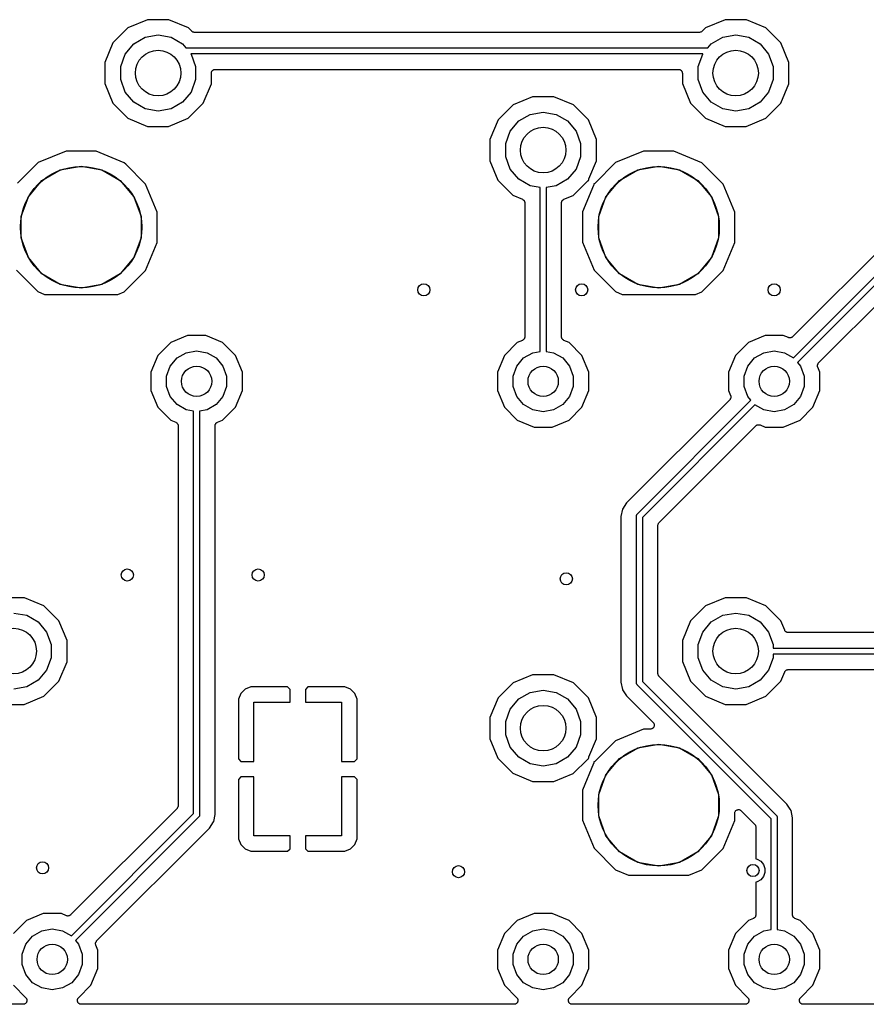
# Model space of a CAD drawing. Extents: x 88 to 361, y -189 to -115.
# Tile 25 of 36: x 227 to 254, y -188 to -155. Entities that reach past the tile are written whole.
import ezdxf

# ---------------------------------------------------------------- set-up
doc = ezdxf.new("R2010")
doc.units = 0
doc.header["$MEASUREMENT"] = 0
doc.layers.add('BLACK', color=7, linetype='CONTINUOUS')

msp = doc.modelspace()

# ---------------------------------------------------------------- linework, layer by layer
at = {"layer": 'Black'}
for p, q in [((230.792, -155.087), (230.146, -155.354)), ((231.491, -155.088), (230.792, -155.087)), ((232.137, -155.356), (231.491, -155.088)), ((249.842, -155.087), (249.196, -155.354)), ((250.541, -155.088), (249.842, -155.087)), ((251.187, -155.356), (250.541, -155.088)), ((230.146, -155.354), (229.651, -155.848)), ((232.25, -155.469), (232.137, -155.356)), ((249.196, -155.354), (249.08, -155.47)), ((251.681, -155.851), (251.187, -155.356)), ((230.334, -155.884), (230.711, -155.666)), ((230.711, -155.666), (231.14, -155.591)), ((231.14, -155.591), (231.569, -155.666)), ((231.569, -155.666), (231.946, -155.884)), ((232.255, -155.473), (232.25, -155.469)), ((232.259, -155.477), (232.255, -155.473)), ((232.273, -155.485), (232.259, -155.477)), ((232.287, -155.495), (232.273, -155.485)), ((232.292, -155.496), (232.287, -155.495)), ((232.297, -155.499), (232.292, -155.496)), ((232.313, -155.502), (232.297, -155.499)), ((232.329, -155.506), (232.313, -155.502)), ((232.335, -155.506), (232.329, -155.506)), ((232.34, -155.507), (232.335, -155.506)), ((248.99, -155.507), (232.34, -155.507)), ((248.996, -155.506), (248.99, -155.507)), ((249.001, -155.506), (248.996, -155.506)), ((249.017, -155.502), (249.001, -155.506)), ((249.034, -155.499), (249.017, -155.502)), ((249.038, -155.496), (249.034, -155.499)), ((249.044, -155.495), (249.038, -155.496)), ((249.057, -155.485), (249.044, -155.495)), ((249.072, -155.477), (249.057, -155.485)), ((249.075, -155.473), (249.072, -155.477)), ((249.08, -155.47), (249.075, -155.473)), ((249.384, -155.884), (249.761, -155.666)), ((249.761, -155.666), (250.19, -155.591)), ((250.19, -155.591), (250.619, -155.666)), ((250.619, -155.666), (250.996, -155.884)), ((229.651, -155.848), (229.383, -156.494)), ((230.054, -156.218), (230.334, -155.884)), ((231.946, -155.884), (232.056, -156.015)), ((232.056, -156.015), (249.274, -156.015)), ((249.274, -156.015), (249.384, -155.884)), ((250.996, -155.884), (251.276, -156.218)), ((251.948, -156.497), (251.681, -155.851)), ((229.905, -156.627), (230.054, -156.218)), ((249.106, -156.215), (232.224, -156.215)), ((232.224, -156.215), (232.226, -156.218)), ((232.226, -156.218), (232.375, -156.627)), ((248.955, -156.627), (249.104, -156.218)), ((249.104, -156.218), (249.106, -156.215)), ((251.276, -156.218), (251.425, -156.627)), ((229.383, -156.494), (229.382, -157.193)), ((229.905, -157.063), (229.905, -156.627)), ((232.375, -156.627), (232.375, -157.063)), ((232.981, -156.73), (232.992, -156.728)), ((232.992, -156.728), (233.003, -156.725)), ((233.003, -156.725), (233.014, -156.725)), ((233.014, -156.725), (233.025, -156.723)), ((233.025, -156.723), (248.305, -156.723)), ((248.305, -156.723), (248.316, -156.725)), ((248.316, -156.725), (248.327, -156.725)), ((248.327, -156.725), (248.338, -156.728)), ((248.338, -156.728), (248.349, -156.73)), ((248.955, -157.063), (248.955, -156.627)), ((251.425, -156.627), (251.425, -157.063)), ((251.947, -157.196), (251.948, -156.497)), ((232.897, -157.196), (232.898, -156.85)), ((232.898, -156.85), (232.9, -156.839)), ((232.9, -156.828), (232.903, -156.817)), ((232.9, -156.839), (232.9, -156.828)), ((232.903, -156.817), (232.905, -156.806)), ((232.905, -156.806), (232.911, -156.797)), ((232.911, -156.797), (232.915, -156.786)), ((232.915, -156.786), (232.922, -156.778)), ((232.922, -156.778), (232.927, -156.768)), ((232.927, -156.768), (232.936, -156.761)), ((232.936, -156.761), (232.943, -156.752)), ((232.943, -156.752), (232.953, -156.747)), ((232.953, -156.747), (232.961, -156.74)), ((232.961, -156.74), (232.972, -156.736)), ((232.972, -156.736), (232.981, -156.73)), ((248.349, -156.73), (248.358, -156.736)), ((248.358, -156.736), (248.369, -156.74)), ((248.369, -156.74), (248.377, -156.747)), ((248.377, -156.747), (248.387, -156.752)), ((248.387, -156.752), (248.394, -156.761)), ((248.394, -156.761), (248.403, -156.768)), ((248.403, -156.768), (248.408, -156.778)), ((248.408, -156.778), (248.415, -156.786)), ((248.415, -156.786), (248.419, -156.797)), ((248.419, -156.797), (248.425, -156.806)), ((248.425, -156.806), (248.427, -156.817)), ((248.427, -156.817), (248.43, -156.828)), ((248.43, -156.828), (248.43, -156.839)), ((248.43, -156.839), (248.432, -156.85)), ((248.432, -156.85), (248.432, -157.193)), ((229.382, -157.193), (229.649, -157.839)), ((230.054, -157.472), (229.905, -157.063)), ((232.375, -157.063), (232.226, -157.472)), ((232.629, -157.842), (232.897, -157.196)), ((248.432, -157.193), (248.699, -157.839)), ((249.104, -157.472), (248.955, -157.063)), ((251.425, -157.063), (251.276, -157.472)), ((251.679, -157.842), (251.947, -157.196)), ((260.34, -157.265), (252.066, -165.539)), ((230.334, -157.806), (230.054, -157.472)), ((232.226, -157.472), (231.946, -157.806)), ((243.492, -157.627), (242.846, -157.894)), ((244.191, -157.628), (243.492, -157.627)), ((244.837, -157.896), (244.191, -157.628)), ((249.384, -157.806), (249.104, -157.472)), ((251.276, -157.472), (250.996, -157.806)), ((252.094, -166.23), (260.885, -157.439)), ((261.056, -157.551), (252.226, -166.38)), ((229.649, -157.839), (230.143, -158.334)), ((230.711, -158.024), (230.334, -157.806)), ((231.14, -158.099), (230.711, -158.024)), ((231.569, -158.024), (231.14, -158.099)), ((231.946, -157.806), (231.569, -158.024)), ((232.134, -158.336), (232.629, -157.842)), ((242.846, -157.894), (242.351, -158.388)), ((245.331, -158.391), (244.837, -157.896)), ((248.699, -157.839), (249.193, -158.334)), ((249.761, -158.024), (249.384, -157.806)), ((250.19, -158.099), (249.761, -158.024)), ((250.619, -158.024), (250.19, -158.099)), ((250.996, -157.806), (250.619, -158.024)), ((251.184, -158.336), (251.679, -157.842)), ((230.143, -158.334), (230.789, -158.602)), ((231.488, -158.603), (232.134, -158.336)), ((243.034, -158.424), (243.411, -158.206)), ((243.411, -158.206), (243.84, -158.131)), ((243.84, -158.131), (244.269, -158.206)), ((244.269, -158.206), (244.646, -158.424)), ((249.193, -158.334), (249.839, -158.602)), ((250.538, -158.603), (251.184, -158.336)), ((230.789, -158.602), (231.488, -158.603)), ((242.351, -158.388), (242.083, -159.034)), ((242.754, -158.758), (243.034, -158.424)), ((244.646, -158.424), (244.926, -158.758)), ((245.598, -159.037), (245.331, -158.391)), ((249.839, -158.602), (250.538, -158.603)), ((242.605, -159.167), (242.754, -158.758)), ((244.926, -158.758), (245.075, -159.167)), ((242.083, -159.034), (242.082, -159.733)), ((242.605, -159.603), (242.605, -159.167)), ((245.075, -159.167), (245.075, -159.603)), ((245.597, -159.736), (245.598, -159.037)), ((228.103, -159.417), (227.181, -159.798)), ((229.101, -159.417), (228.103, -159.417)), ((230.023, -159.8), (229.101, -159.417)), ((242.754, -160.012), (242.605, -159.603)), ((245.075, -159.603), (244.926, -160.012)), ((247.153, -159.417), (246.231, -159.798)), ((248.151, -159.417), (247.153, -159.417)), ((249.073, -159.8), (248.151, -159.417)), ((227.181, -159.798), (226.507, -160.471)), ((227.913, -160.038), (228.6, -159.917)), ((228.6, -159.917), (229.287, -160.038)), ((230.07, -159.848), (230.023, -159.8)), ((230.727, -160.506), (230.07, -159.848)), ((242.082, -159.733), (242.349, -160.379)), ((245.35, -160.332), (245.597, -159.736)), ((246.231, -159.798), (245.557, -160.471)), ((246.963, -160.038), (247.65, -159.917)), ((247.65, -159.917), (248.337, -160.038)), ((249.777, -160.506), (249.073, -159.8)), ((252.926, -166.399), (259.656, -159.668)), ((227.31, -160.387), (227.913, -160.038)), ((229.287, -160.038), (229.89, -160.387)), ((243.034, -160.346), (242.754, -160.012)), ((244.926, -160.012), (244.646, -160.346)), ((246.36, -160.387), (246.963, -160.038)), ((248.337, -160.038), (248.94, -160.387)), ((226.861, -160.921), (227.31, -160.387)), ((229.89, -160.387), (230.339, -160.921)), ((231.108, -161.428), (230.727, -160.506)), ((242.349, -160.379), (242.843, -160.874)), ((243.411, -160.564), (243.034, -160.346)), ((243.74, -160.622), (243.411, -160.564)), ((243.74, -166.019), (243.74, -160.622)), ((244.269, -160.564), (243.94, -160.622)), ((243.94, -160.622), (243.94, -166.019)), ((244.646, -160.346), (244.269, -160.564)), ((244.834, -160.876), (245.297, -160.414)), ((245.504, -160.552), (245.142, -161.424)), ((245.297, -160.414), (245.313, -160.403)), ((245.313, -160.403), (245.329, -160.391)), ((245.329, -160.391), (245.331, -160.39)), ((245.331, -160.39), (245.333, -160.389)), ((245.333, -160.389), (245.342, -160.386)), ((245.34, -160.375), (245.341, -160.372)), ((245.342, -160.386), (245.34, -160.375)), ((245.341, -160.37), (245.346, -160.351)), ((245.341, -160.372), (245.341, -160.37)), ((245.346, -160.351), (245.35, -160.332)), ((245.509, -160.534), (245.504, -160.552)), ((245.514, -160.515), (245.509, -160.534)), ((245.521, -160.496), (245.512, -160.498)), ((245.512, -160.498), (245.514, -160.509)), ((245.514, -160.509), (245.513, -160.512)), ((245.513, -160.512), (245.514, -160.515)), ((245.523, -160.494), (245.521, -160.496)), ((245.526, -160.493), (245.523, -160.494)), ((245.541, -160.482), (245.526, -160.493)), ((245.557, -160.471), (245.541, -160.482)), ((245.911, -160.921), (246.36, -160.387)), ((248.94, -160.387), (249.389, -160.921)), ((250.158, -161.428), (249.777, -160.506)), ((226.623, -161.576), (226.861, -160.921)), ((230.339, -160.921), (230.577, -161.576)), ((242.843, -160.874), (243.154, -161.003)), ((244.527, -161.003), (244.834, -160.876)), ((245.673, -161.576), (245.911, -160.921)), ((249.389, -160.921), (249.627, -161.576)), ((243.154, -161.003), (243.161, -161.008)), ((243.161, -161.008), (243.168, -161.011)), ((243.168, -161.011), (243.179, -161.019)), ((243.179, -161.019), (243.191, -161.027)), ((243.191, -161.027), (243.196, -161.034)), ((243.196, -161.034), (243.202, -161.039)), ((243.202, -161.039), (243.209, -161.051)), ((243.209, -161.051), (243.218, -161.062)), ((243.218, -161.062), (243.22, -161.07)), ((243.22, -161.07), (243.224, -161.077)), ((243.224, -161.077), (243.227, -161.091)), ((243.227, -161.091), (243.231, -161.104)), ((243.231, -161.104), (243.231, -161.112)), ((243.231, -161.112), (243.232, -161.121)), ((243.232, -161.121), (243.232, -165.54)), ((244.448, -161.121), (244.449, -161.112)), ((244.448, -165.54), (244.448, -161.121)), ((244.449, -161.104), (244.453, -161.091)), ((244.449, -161.112), (244.449, -161.104)), ((244.453, -161.091), (244.456, -161.077)), ((244.456, -161.077), (244.46, -161.07)), ((244.46, -161.07), (244.462, -161.062)), ((244.462, -161.062), (244.471, -161.051)), ((244.471, -161.051), (244.478, -161.039)), ((244.478, -161.039), (244.484, -161.033)), ((244.484, -161.033), (244.489, -161.027)), ((244.489, -161.027), (244.501, -161.019)), ((244.501, -161.019), (244.511, -161.011)), ((244.511, -161.011), (244.519, -161.008)), ((244.519, -161.008), (244.527, -161.003)), ((226.623, -162.274), (226.623, -161.576)), ((230.577, -161.576), (230.577, -162.274)), ((231.108, -162.426), (231.108, -161.428)), ((245.142, -161.424), (245.142, -162.422)), ((245.673, -162.274), (245.673, -161.576)), ((249.627, -161.576), (249.627, -162.274)), ((250.158, -162.426), (250.158, -161.428)), ((226.861, -162.929), (226.623, -162.274)), ((230.577, -162.274), (230.339, -162.929)), ((230.725, -163.348), (231.108, -162.426)), ((245.142, -162.422), (245.523, -163.344)), ((245.911, -162.929), (245.673, -162.274)), ((249.627, -162.274), (249.389, -162.929)), ((249.775, -163.348), (250.158, -162.426)), ((227.31, -163.463), (226.861, -162.929)), ((230.339, -162.929), (229.89, -163.463)), ((246.36, -163.463), (245.911, -162.929)), ((249.389, -162.929), (248.94, -163.463)), ((226.473, -163.344), (227.177, -164.05)), ((227.913, -163.812), (227.31, -163.463)), ((229.89, -163.463), (229.287, -163.812)), ((230.019, -164.052), (230.725, -163.348)), ((245.523, -163.344), (246.227, -164.05)), ((246.963, -163.812), (246.36, -163.463)), ((248.94, -163.463), (248.337, -163.812)), ((249.069, -164.052), (249.775, -163.348)), ((228.6, -163.933), (227.913, -163.812)), ((229.287, -163.812), (228.6, -163.933)), ((247.65, -163.933), (246.963, -163.812)), ((248.337, -163.812), (247.65, -163.933)), ((227.177, -164.05), (227.391, -164.139)), ((227.391, -164.139), (229.81, -164.139)), ((229.81, -164.139), (230.019, -164.052)), ((246.227, -164.05), (246.441, -164.139)), ((246.441, -164.139), (248.86, -164.139)), ((248.86, -164.139), (249.069, -164.052)), ((231.557, -165.726), (231.132, -166.15)), ((232.111, -165.497), (231.557, -165.726)), ((232.711, -165.497), (232.111, -165.497)), ((233.265, -165.727), (232.711, -165.497)), ((233.689, -166.152), (233.265, -165.727)), ((242.987, -165.726), (242.562, -166.15)), ((243.153, -165.657), (242.987, -165.726)), ((243.161, -165.652), (243.153, -165.657)), ((243.168, -165.65), (243.161, -165.652)), ((243.179, -165.641), (243.168, -165.65)), ((243.191, -165.633), (243.179, -165.641)), ((243.196, -165.627), (243.191, -165.633)), ((243.202, -165.621), (243.196, -165.627)), ((243.209, -165.609), (243.202, -165.621)), ((243.218, -165.598), (243.209, -165.609)), ((243.22, -165.59), (243.218, -165.598)), ((243.224, -165.583), (243.22, -165.59)), ((243.227, -165.569), (243.224, -165.583)), ((243.231, -165.556), (243.227, -165.569)), ((243.232, -165.54), (243.231, -165.548)), ((243.231, -165.548), (243.231, -165.556)), ((244.449, -165.548), (244.448, -165.54)), ((244.449, -165.556), (244.449, -165.548)), ((244.453, -165.57), (244.449, -165.556)), ((244.456, -165.583), (244.453, -165.57)), ((244.46, -165.59), (244.456, -165.583)), ((244.462, -165.598), (244.46, -165.59)), ((244.471, -165.609), (244.462, -165.598)), ((244.478, -165.621), (244.471, -165.609)), ((244.484, -165.627), (244.478, -165.621)), ((244.489, -165.633), (244.484, -165.627)), ((244.501, -165.641), (244.489, -165.633)), ((244.511, -165.65), (244.501, -165.641)), ((244.519, -165.653), (244.511, -165.65)), ((244.526, -165.657), (244.519, -165.653)), ((244.695, -165.727), (244.526, -165.657)), ((245.119, -166.152), (244.695, -165.727)), ((250.607, -165.726), (250.182, -166.15)), ((251.161, -165.497), (250.607, -165.726)), ((251.761, -165.497), (251.161, -165.497)), ((251.928, -165.566), (251.761, -165.497)), ((251.936, -165.568), (251.928, -165.566)), ((251.944, -165.572), (251.936, -165.568)), ((251.957, -165.573), (251.944, -165.572)), ((251.971, -165.576), (251.957, -165.573)), ((251.979, -165.575), (251.971, -165.576)), ((251.988, -165.576), (251.979, -165.575)), ((252.001, -165.572), (251.988, -165.576)), ((252.015, -165.57), (252.001, -165.572)), ((252.022, -165.566), (252.015, -165.57)), ((252.03, -165.564), (252.022, -165.566)), ((252.041, -165.556), (252.03, -165.564)), ((252.054, -165.55), (252.041, -165.556)), ((252.059, -165.544), (252.054, -165.55)), ((252.066, -165.539), (252.059, -165.544)), ((231.765, -166.236), (232.067, -166.062)), ((232.067, -166.062), (232.41, -166.001)), ((232.41, -166.001), (232.753, -166.062)), ((232.753, -166.062), (233.055, -166.236)), ((243.195, -166.236), (243.497, -166.062)), ((243.497, -166.062), (243.74, -166.019)), ((243.94, -166.019), (244.183, -166.062)), ((244.183, -166.062), (244.485, -166.236)), ((250.815, -166.236), (251.117, -166.062)), ((251.117, -166.062), (251.46, -166.001)), ((251.46, -166.001), (251.803, -166.062)), ((251.803, -166.062), (252.094, -166.23)), ((231.132, -166.15), (230.902, -166.704)), ((231.541, -166.503), (231.765, -166.236)), ((233.055, -166.236), (233.279, -166.503)), ((233.918, -166.706), (233.689, -166.152)), ((242.562, -166.15), (242.332, -166.704)), ((242.971, -166.503), (243.195, -166.236)), ((244.485, -166.236), (244.709, -166.503)), ((245.348, -166.706), (245.119, -166.152)), ((250.182, -166.15), (249.952, -166.704)), ((250.591, -166.503), (250.815, -166.236)), ((252.226, -166.38), (252.329, -166.503)), ((252.893, -166.464), (252.895, -166.45)), ((252.895, -166.45), (252.898, -166.443)), ((252.898, -166.443), (252.901, -166.435)), ((252.901, -166.435), (252.909, -166.424)), ((252.909, -166.424), (252.915, -166.411)), ((252.915, -166.411), (252.921, -166.406)), ((252.921, -166.406), (252.926, -166.399)), ((230.902, -166.704), (230.902, -167.304)), ((231.421, -166.831), (231.541, -166.503)), ((233.279, -166.503), (233.399, -166.831)), ((233.918, -167.306), (233.918, -166.706)), ((242.332, -166.704), (242.332, -167.304)), ((242.851, -166.831), (242.971, -166.503)), ((244.709, -166.503), (244.829, -166.831)), ((245.348, -167.306), (245.348, -166.706)), ((249.952, -166.704), (249.952, -167.304)), ((250.471, -166.831), (250.591, -166.503)), ((252.329, -166.503), (252.449, -166.831)), ((252.889, -166.478), (252.893, -166.464)), ((252.89, -166.486), (252.889, -166.478)), ((252.889, -166.494), (252.89, -166.486)), ((252.892, -166.508), (252.889, -166.494)), ((252.893, -166.522), (252.892, -166.508)), ((252.897, -166.529), (252.893, -166.522)), ((252.898, -166.537), (252.897, -166.529)), ((252.968, -166.706), (252.898, -166.537)), ((252.968, -167.306), (252.968, -166.706)), ((231.421, -167.179), (231.421, -166.831)), ((233.399, -166.831), (233.399, -167.179)), ((242.851, -167.179), (242.851, -166.831)), ((244.829, -166.831), (244.829, -167.179)), ((250.471, -167.179), (250.471, -166.831)), ((252.449, -166.831), (252.449, -167.179)), ((230.902, -167.304), (231.131, -167.858)), ((231.541, -167.507), (231.421, -167.179)), ((233.399, -167.179), (233.279, -167.507)), ((233.688, -167.86), (233.918, -167.306)), ((242.332, -167.304), (242.561, -167.858)), ((242.971, -167.507), (242.851, -167.179)), ((244.829, -167.179), (244.709, -167.507)), ((245.118, -167.86), (245.348, -167.306)), ((249.952, -167.304), (250.022, -167.473)), ((250.591, -167.507), (250.471, -167.179)), ((252.449, -167.179), (252.329, -167.507)), ((252.738, -167.86), (252.968, -167.306)), ((231.765, -167.774), (231.541, -167.507)), ((233.279, -167.507), (233.055, -167.774)), ((243.195, -167.774), (242.971, -167.507)), ((244.709, -167.507), (244.485, -167.774)), ((249.994, -167.611), (246.594, -171.011)), ((246.944, -171.379), (250.694, -167.63)), ((249.999, -167.604), (249.994, -167.611)), ((250.005, -167.599), (249.999, -167.604)), ((250.011, -167.586), (250.005, -167.599)), ((250.019, -167.575), (250.011, -167.586)), ((250.022, -167.567), (250.019, -167.575)), ((250.022, -167.473), (250.023, -167.481)), ((250.025, -167.56), (250.022, -167.567)), ((250.023, -167.481), (250.027, -167.488)), ((250.027, -167.546), (250.025, -167.56)), ((250.027, -167.488), (250.028, -167.502)), ((250.031, -167.532), (250.027, -167.546)), ((250.028, -167.502), (250.031, -167.516)), ((250.031, -167.516), (250.03, -167.524)), ((250.03, -167.524), (250.031, -167.532)), ((250.694, -167.63), (250.591, -167.507)), ((252.329, -167.507), (252.105, -167.774)), ((231.131, -167.858), (231.555, -168.283)), ((232.067, -167.948), (231.765, -167.774)), ((232.31, -167.991), (232.067, -167.948)), ((232.31, -181.251), (232.31, -167.991)), ((232.753, -167.948), (232.51, -167.991)), ((232.51, -167.991), (232.51, -181.292)), ((233.055, -167.774), (232.753, -167.948)), ((233.263, -168.284), (233.688, -167.86)), ((242.561, -167.858), (242.985, -168.283)), ((243.497, -167.948), (243.195, -167.774)), ((243.84, -168.009), (243.497, -167.948)), ((244.183, -167.948), (243.84, -168.009)), ((244.485, -167.774), (244.183, -167.948)), ((244.693, -168.284), (245.118, -167.86)), ((250.826, -167.78), (247.115, -171.491)), ((251.117, -167.948), (250.826, -167.78)), ((251.46, -168.009), (251.117, -167.948)), ((251.803, -167.948), (251.46, -168.009)), ((252.105, -167.774), (251.803, -167.948)), ((252.313, -168.284), (252.738, -167.86)), ((231.555, -168.283), (231.724, -168.353)), ((231.724, -168.353), (231.731, -168.357)), ((231.731, -168.357), (231.738, -168.36)), ((231.738, -168.36), (231.749, -168.369)), ((231.749, -168.369), (231.761, -168.377)), ((231.761, -168.377), (231.766, -168.383)), ((231.766, -168.383), (231.772, -168.389)), ((231.772, -168.389), (231.779, -168.401)), ((231.779, -168.401), (231.788, -168.412)), ((233.032, -168.412), (233.041, -168.401)), ((233.041, -168.401), (233.048, -168.389)), ((233.048, -168.389), (233.054, -168.383)), ((233.054, -168.383), (233.059, -168.377)), ((233.059, -168.377), (233.071, -168.369)), ((233.071, -168.369), (233.081, -168.36)), ((233.081, -168.36), (233.089, -168.358)), ((233.089, -168.358), (233.097, -168.353)), ((233.097, -168.353), (233.263, -168.284)), ((242.985, -168.283), (243.539, -168.513)), ((244.139, -168.513), (244.693, -168.284)), ((251.759, -168.513), (252.313, -168.284)), ((231.788, -168.412), (231.79, -168.42)), ((231.79, -168.42), (231.794, -168.427)), ((231.794, -168.427), (231.797, -168.44)), ((231.797, -168.44), (231.801, -168.454)), ((231.801, -168.454), (231.801, -168.462)), ((231.801, -168.462), (231.802, -168.47)), ((231.802, -168.47), (231.802, -180.988)), ((233.018, -168.47), (233.019, -168.462)), ((233.018, -181.28), (233.018, -168.47)), ((233.019, -168.454), (233.023, -168.441)), ((233.019, -168.462), (233.019, -168.454)), ((233.023, -168.441), (233.026, -168.427)), ((233.026, -168.427), (233.03, -168.42)), ((233.03, -168.42), (233.032, -168.412)), ((243.539, -168.513), (244.139, -168.513)), ((247.66, -171.665), (250.854, -168.471)), ((250.854, -168.471), (250.861, -168.466)), ((250.861, -168.466), (250.866, -168.46)), ((250.866, -168.46), (250.879, -168.454)), ((250.879, -168.454), (250.89, -168.446)), ((250.89, -168.446), (250.898, -168.444)), ((250.898, -168.444), (250.905, -168.44)), ((250.905, -168.44), (250.919, -168.438)), ((250.919, -168.438), (250.932, -168.434)), ((250.932, -168.434), (250.941, -168.435)), ((250.941, -168.435), (250.949, -168.434)), ((250.949, -168.434), (250.963, -168.437)), ((250.963, -168.437), (250.976, -168.438)), ((250.976, -168.438), (250.984, -168.442)), ((250.984, -168.442), (250.992, -168.444)), ((250.992, -168.444), (251.159, -168.513)), ((251.159, -168.513), (251.759, -168.513)), ((246.456, -171.218), (246.407, -171.463)), ((246.594, -171.011), (246.456, -171.218)), ((246.407, -171.463), (246.407, -176.923)), ((246.915, -171.441), (246.919, -171.429)), ((246.916, -171.446), (246.915, -171.441)), ((246.915, -171.45), (246.916, -171.446)), ((246.915, -176.936), (246.915, -171.45)), ((246.919, -171.429), (246.921, -171.416)), ((246.921, -171.416), (246.923, -171.412)), ((246.923, -171.412), (246.924, -171.408)), ((246.924, -171.408), (246.932, -171.397)), ((246.932, -171.397), (246.938, -171.386)), ((246.938, -171.386), (246.942, -171.383)), ((246.942, -171.383), (246.944, -171.379)), ((247.115, -171.491), (247.115, -176.895)), ((247.623, -171.743), (247.628, -171.727)), ((247.624, -171.749), (247.623, -171.743)), ((247.623, -171.754), (247.624, -171.749)), ((247.623, -176.632), (247.623, -171.754)), ((247.628, -171.727), (247.631, -171.711)), ((247.631, -171.711), (247.633, -171.706)), ((247.633, -171.706), (247.635, -171.701)), ((247.635, -171.701), (247.644, -171.687)), ((247.644, -171.687), (247.653, -171.673)), ((247.653, -171.673), (247.657, -171.669)), ((247.657, -171.669), (247.66, -171.665)), ((226.729, -174.138), (226.029, -174.137)), ((227.374, -174.406), (226.729, -174.138)), ((249.842, -174.137), (249.196, -174.404)), ((250.541, -174.138), (249.842, -174.137)), ((251.187, -174.406), (250.541, -174.138)), ((227.868, -174.901), (227.374, -174.406)), ((249.196, -174.404), (248.701, -174.898)), ((251.681, -174.901), (251.187, -174.406)), ((226.377, -174.641), (226.807, -174.716)), ((226.807, -174.716), (227.184, -174.934)), ((248.701, -174.898), (248.433, -175.544)), ((249.384, -174.934), (249.761, -174.716)), ((249.761, -174.716), (250.19, -174.641)), ((250.19, -174.641), (250.619, -174.716)), ((250.619, -174.716), (250.996, -174.934)), ((227.184, -174.934), (227.464, -175.268)), ((228.135, -175.547), (227.868, -174.901)), ((249.104, -175.268), (249.384, -174.934)), ((250.996, -174.934), (251.276, -175.268)), ((251.808, -175.208), (251.681, -174.901)), ((251.813, -175.216), (251.808, -175.208)), ((251.816, -175.224), (251.813, -175.216)), ((251.824, -175.234), (251.816, -175.224)), ((227.464, -175.268), (227.613, -175.677)), ((228.135, -176.246), (228.135, -175.547)), ((248.433, -175.544), (248.432, -176.243)), ((248.955, -175.677), (249.104, -175.268)), ((251.276, -175.268), (251.425, -175.677)), ((251.832, -175.246), (251.824, -175.234)), ((251.838, -175.251), (251.832, -175.246)), ((251.844, -175.257), (251.838, -175.251)), ((251.856, -175.264), (251.844, -175.257)), ((251.867, -175.273), (251.856, -175.264)), ((251.875, -175.275), (251.867, -175.273)), ((251.882, -175.279), (251.875, -175.275)), ((251.896, -175.282), (251.882, -175.279)), ((251.909, -175.286), (251.896, -175.282)), ((251.917, -175.286), (251.909, -175.286)), ((251.926, -175.287), (251.917, -175.286)), ((277.029, -175.287), (251.926, -175.287)), ((227.613, -175.677), (227.613, -176.113)), ((248.955, -176.113), (248.955, -175.677)), ((251.425, -175.677), (251.425, -175.795)), ((251.425, -175.795), (277.53, -175.795)), ((227.613, -176.113), (227.464, -176.522)), ((249.104, -176.522), (248.955, -176.113)), ((251.425, -176.113), (251.276, -176.522)), ((277.53, -175.995), (251.425, -175.995)), ((251.425, -175.995), (251.425, -176.113)), ((227.464, -176.522), (227.184, -176.856)), ((227.867, -176.892), (228.135, -176.246)), ((248.432, -176.243), (248.699, -176.889)), ((249.384, -176.856), (249.104, -176.522)), ((251.276, -176.522), (250.996, -176.856)), ((251.856, -176.526), (251.867, -176.517)), ((251.867, -176.517), (251.875, -176.515)), ((251.875, -176.515), (251.882, -176.511)), ((251.882, -176.511), (251.896, -176.508)), ((251.896, -176.508), (251.909, -176.504)), ((251.909, -176.504), (251.917, -176.504)), ((251.917, -176.504), (251.926, -176.503)), ((251.926, -176.503), (271.848, -176.503)), ((243.492, -176.677), (242.846, -176.944)), ((244.191, -176.678), (243.492, -176.677)), ((244.837, -176.946), (244.191, -176.678)), ((247.624, -176.637), (247.623, -176.632)), ((247.623, -176.643), (247.624, -176.637)), ((247.628, -176.659), (247.623, -176.643)), ((247.631, -176.675), (247.628, -176.659)), ((247.633, -176.68), (247.631, -176.675)), ((247.635, -176.685), (247.633, -176.68)), ((247.644, -176.699), (247.635, -176.685)), ((247.653, -176.713), (247.644, -176.699)), ((247.657, -176.717), (247.653, -176.713)), ((247.66, -176.721), (247.657, -176.717)), ((251.881, -180.942), (247.66, -176.721)), ((251.679, -176.892), (251.808, -176.581)), ((251.808, -176.581), (251.813, -176.574)), ((251.813, -176.574), (251.816, -176.566)), ((251.816, -176.566), (251.824, -176.556)), ((251.824, -176.556), (251.832, -176.544)), ((251.832, -176.544), (251.839, -176.539)), ((251.839, -176.539), (251.844, -176.533)), ((251.844, -176.533), (251.856, -176.526)), ((226.807, -177.074), (226.377, -177.149)), ((227.184, -176.856), (226.807, -177.074)), ((227.372, -177.386), (227.867, -176.892)), ((234.006, -177.154), (233.863, -177.297)), ((234.193, -177.076), (234.006, -177.154)), ((235.405, -177.076), (234.193, -177.076)), ((235.49, -177.161), (235.405, -177.076)), ((235.49, -177.584), (235.49, -177.161)), ((236.082, -177.076), (235.998, -177.161)), ((235.998, -177.161), (235.998, -177.584)), ((237.295, -177.076), (236.082, -177.076)), ((237.482, -177.154), (237.295, -177.076)), ((237.624, -177.297), (237.482, -177.154)), ((242.846, -176.944), (242.351, -177.438)), ((245.331, -177.441), (244.837, -176.946)), ((246.407, -176.923), (246.454, -177.16)), ((246.454, -177.16), (246.456, -177.168)), ((246.456, -177.168), (246.594, -177.375)), ((246.916, -176.94), (246.915, -176.936)), ((246.915, -176.945), (246.916, -176.94)), ((246.919, -176.957), (246.915, -176.945)), ((246.921, -176.97), (246.919, -176.957)), ((246.923, -176.974), (246.921, -176.97)), ((246.924, -176.978), (246.923, -176.974)), ((246.932, -176.989), (246.924, -176.978)), ((246.938, -177), (246.932, -176.989)), ((246.942, -177.003), (246.938, -177)), ((246.944, -177.007), (246.942, -177.003)), ((251.36, -181.422), (246.944, -177.007)), ((247.115, -176.895), (251.531, -181.31)), ((248.699, -176.889), (249.193, -177.384)), ((249.761, -177.074), (249.384, -176.856)), ((250.19, -177.149), (249.761, -177.074)), ((250.619, -177.074), (250.19, -177.149)), ((250.996, -176.856), (250.619, -177.074)), ((251.184, -177.386), (251.679, -176.892)), ((226.726, -177.653), (227.372, -177.386)), ((233.863, -177.297), (233.786, -177.483)), ((233.786, -177.483), (233.786, -179.446)), ((237.702, -177.483), (237.624, -177.297)), ((237.702, -179.446), (237.702, -177.483)), ((242.351, -177.438), (242.083, -178.084)), ((242.754, -177.808), (243.034, -177.474)), ((243.034, -177.474), (243.411, -177.256)), ((243.411, -177.256), (243.84, -177.181)), ((243.84, -177.181), (244.269, -177.256)), ((244.269, -177.256), (244.646, -177.474)), ((244.646, -177.474), (244.926, -177.808)), ((245.598, -178.087), (245.331, -177.441)), ((246.594, -177.375), (247.469, -178.25)), ((249.193, -177.384), (249.839, -177.652)), ((250.538, -177.653), (251.184, -177.386)), ((226.026, -177.652), (226.726, -177.653)), ((234.294, -179.53), (234.294, -177.584)), ((234.294, -177.584), (235.49, -177.584)), ((235.998, -177.584), (237.194, -177.584)), ((237.194, -177.584), (237.194, -179.53)), ((242.605, -178.217), (242.754, -177.808)), ((244.926, -177.808), (245.075, -178.217)), ((249.839, -177.652), (250.538, -177.653)), ((242.083, -178.084), (242.082, -178.783)), ((245.597, -178.786), (245.598, -178.087)), ((242.605, -178.653), (242.605, -178.217)), ((245.075, -178.217), (245.075, -178.653)), ((247.153, -178.467), (246.231, -178.848)), ((247.379, -178.467), (247.153, -178.467)), ((247.396, -178.464), (247.379, -178.467)), ((247.412, -178.462), (247.396, -178.464)), ((247.417, -178.46), (247.412, -178.462)), ((247.423, -178.459), (247.417, -178.46)), ((247.437, -178.451), (247.423, -178.459)), ((247.452, -178.444), (247.437, -178.451)), ((247.456, -178.44), (247.452, -178.444)), ((247.461, -178.437), (247.456, -178.44)), ((247.472, -178.424), (247.461, -178.437)), ((247.469, -178.25), (247.479, -178.264)), ((247.483, -178.413), (247.472, -178.424)), ((247.479, -178.264), (247.489, -178.276)), ((247.486, -178.408), (247.483, -178.413)), ((247.489, -178.403), (247.486, -178.408)), ((247.489, -178.276), (247.491, -178.282)), ((247.495, -178.388), (247.489, -178.403)), ((247.491, -178.282), (247.494, -178.286)), ((247.494, -178.286), (247.499, -178.302)), ((247.502, -178.373), (247.495, -178.388)), ((247.499, -178.302), (247.504, -178.318)), ((247.504, -178.362), (247.502, -178.367)), ((247.502, -178.367), (247.502, -178.373)), ((247.504, -178.318), (247.504, -178.323)), ((247.504, -178.323), (247.506, -178.329)), ((247.506, -178.329), (247.504, -178.345)), ((247.504, -178.345), (247.504, -178.362)), ((242.082, -178.783), (242.349, -179.429)), ((242.754, -179.062), (242.605, -178.653)), ((245.075, -178.653), (244.926, -179.062)), ((245.35, -179.382), (245.597, -178.786)), ((243.034, -179.396), (242.754, -179.062)), ((244.926, -179.062), (244.646, -179.396)), ((246.231, -178.848), (245.557, -179.521)), ((246.36, -179.437), (246.963, -179.088)), ((246.963, -179.088), (247.65, -178.967)), ((247.65, -178.967), (248.337, -179.088)), ((248.337, -179.088), (248.94, -179.437)), ((242.349, -179.429), (242.843, -179.924)), ((243.411, -179.614), (243.034, -179.396)), ((244.646, -179.396), (244.269, -179.614)), ((245.313, -179.453), (245.329, -179.441)), ((245.329, -179.441), (245.331, -179.44)), ((245.331, -179.44), (245.333, -179.439)), ((245.333, -179.439), (245.342, -179.436)), ((245.34, -179.425), (245.341, -179.422)), ((245.342, -179.436), (245.34, -179.425)), ((245.341, -179.42), (245.346, -179.401)), ((245.341, -179.422), (245.341, -179.42)), ((245.346, -179.401), (245.35, -179.382)), ((245.911, -179.971), (246.36, -179.437)), ((248.94, -179.437), (249.389, -179.971)), ((233.786, -179.446), (233.87, -179.53)), ((233.87, -179.53), (234.294, -179.53)), ((237.194, -179.53), (237.617, -179.53)), ((237.617, -179.53), (237.702, -179.446)), ((243.84, -179.689), (243.411, -179.614)), ((244.269, -179.614), (243.84, -179.689)), ((244.834, -179.926), (245.297, -179.464)), ((245.504, -179.602), (245.142, -180.474)), ((245.297, -179.464), (245.313, -179.453)), ((245.509, -179.584), (245.504, -179.602)), ((245.514, -179.565), (245.509, -179.584)), ((245.521, -179.546), (245.512, -179.548)), ((245.512, -179.548), (245.514, -179.559)), ((245.514, -179.559), (245.513, -179.562)), ((245.513, -179.562), (245.514, -179.565)), ((245.523, -179.544), (245.521, -179.546)), ((245.526, -179.543), (245.523, -179.544)), ((245.541, -179.532), (245.526, -179.543)), ((245.557, -179.521), (245.541, -179.532)), ((233.87, -180.038), (233.786, -180.123)), ((234.294, -180.038), (233.87, -180.038)), ((234.294, -181.984), (234.294, -180.038)), ((237.194, -180.038), (237.194, -181.984)), ((237.617, -180.038), (237.194, -180.038)), ((237.702, -180.123), (237.617, -180.038)), ((242.843, -179.924), (243.489, -180.192)), ((244.188, -180.193), (244.834, -179.926)), ((245.673, -180.626), (245.911, -179.971)), ((249.389, -179.971), (249.627, -180.626)), ((233.786, -180.123), (233.786, -182.085)), ((237.702, -182.085), (237.702, -180.123)), ((243.489, -180.192), (244.188, -180.193)), ((245.142, -180.474), (245.142, -181.472)), ((245.673, -181.324), (245.673, -180.626)), ((249.627, -180.626), (249.627, -181.324)), ((231.781, -181.055), (231.772, -181.07)), ((231.79, -181.042), (231.781, -181.055)), ((231.792, -181.036), (231.79, -181.042)), ((231.794, -181.031), (231.792, -181.036)), ((231.797, -181.015), (231.794, -181.031)), ((231.802, -180.999), (231.797, -181.015)), ((231.802, -180.988), (231.801, -180.994)), ((231.801, -180.994), (231.802, -180.999)), ((251.99, -181.105), (251.881, -180.942)), ((231.765, -181.078), (228.254, -184.589)), ((228.282, -185.28), (232.31, -181.251)), ((232.481, -181.363), (228.414, -185.43)), ((231.768, -181.073), (231.765, -181.078)), ((231.772, -181.07), (231.768, -181.073)), ((232.483, -181.36), (232.481, -181.363)), ((232.487, -181.357), (232.483, -181.36)), ((232.493, -181.345), (232.487, -181.357)), ((232.501, -181.335), (232.493, -181.345)), ((232.502, -181.331), (232.501, -181.335)), ((232.504, -181.327), (232.502, -181.331)), ((232.506, -181.314), (232.504, -181.327)), ((232.51, -181.301), (232.506, -181.314)), ((232.51, -181.292), (232.509, -181.297)), ((232.509, -181.297), (232.51, -181.301)), ((232.973, -181.508), (233.018, -181.28)), ((245.911, -181.979), (245.673, -181.324)), ((249.627, -181.324), (249.389, -181.979)), ((250.158, -181.245), (250.161, -181.229)), ((250.158, -181.476), (250.158, -181.245)), ((250.161, -181.229), (250.162, -181.212)), ((250.162, -181.212), (250.164, -181.207)), ((250.164, -181.207), (250.165, -181.202)), ((250.165, -181.202), (250.174, -181.187)), ((250.174, -181.187), (250.181, -181.172)), ((250.181, -181.172), (250.185, -181.168)), ((250.185, -181.168), (250.188, -181.163)), ((250.188, -181.163), (250.2, -181.153)), ((250.2, -181.153), (250.212, -181.141)), ((250.212, -181.141), (250.217, -181.139)), ((250.217, -181.139), (250.221, -181.135)), ((250.221, -181.135), (250.237, -181.13)), ((250.237, -181.13), (250.252, -181.123)), ((250.252, -181.123), (250.258, -181.122)), ((250.258, -181.122), (250.263, -181.12)), ((250.263, -181.12), (250.279, -181.12)), ((250.279, -181.12), (250.296, -181.119)), ((250.296, -181.119), (250.301, -181.12)), ((250.301, -181.12), (250.307, -181.12)), ((250.307, -181.12), (250.322, -181.126)), ((250.322, -181.126), (250.338, -181.13)), ((250.338, -181.13), (250.343, -181.133)), ((250.343, -181.133), (250.348, -181.135)), ((250.348, -181.135), (250.361, -181.146)), ((250.361, -181.146), (250.375, -181.155)), ((250.375, -181.155), (250.815, -181.596)), ((251.531, -181.31), (251.533, -181.314)), ((251.533, -181.314), (251.537, -181.317)), ((251.537, -181.317), (251.543, -181.328)), ((251.543, -181.328), (251.551, -181.339)), ((251.551, -181.339), (251.552, -181.343)), ((251.552, -181.343), (251.554, -181.347)), ((251.554, -181.347), (251.556, -181.36)), ((251.556, -181.36), (251.56, -181.372)), ((251.56, -181.372), (251.559, -181.377)), ((251.559, -181.377), (251.56, -181.381)), ((251.56, -181.381), (251.56, -185.069)), ((252.019, -181.149), (251.99, -181.105)), ((251.99, -181.105), (251.99, -181.105)), ((252.068, -181.394), (252.019, -181.149)), ((232.831, -181.731), (232.969, -181.524)), ((232.969, -181.524), (232.973, -181.508)), ((245.142, -181.472), (245.523, -182.394)), ((249.775, -182.398), (250.158, -181.476)), ((250.815, -181.596), (250.818, -181.6)), ((250.818, -181.6), (250.822, -181.604)), ((250.822, -181.604), (250.831, -181.618)), ((250.831, -181.618), (250.84, -181.632)), ((250.84, -181.632), (250.842, -181.637)), ((250.842, -181.637), (250.844, -181.642)), ((250.844, -181.642), (250.847, -181.658)), ((250.847, -181.658), (250.852, -181.674)), ((250.852, -181.674), (250.851, -181.68)), ((250.851, -181.68), (250.852, -181.685)), ((250.852, -181.685), (250.852, -182.742)), ((251.36, -185.069), (251.36, -181.422)), ((252.068, -184.59), (252.068, -181.394)), ((229.113, -185.449), (232.831, -181.731)), ((235.49, -181.984), (234.294, -181.984)), ((235.49, -182.408), (235.49, -181.984)), ((237.194, -181.984), (235.998, -181.984)), ((235.998, -181.984), (235.998, -182.408)), ((246.36, -182.513), (245.911, -181.979)), ((249.389, -181.979), (248.94, -182.513)), ((233.786, -182.085), (233.863, -182.272)), ((233.863, -182.272), (234.006, -182.415)), ((237.482, -182.415), (237.624, -182.272)), ((237.624, -182.272), (237.702, -182.085)), ((234.006, -182.415), (234.193, -182.492)), ((234.193, -182.492), (235.405, -182.492)), ((235.405, -182.492), (235.49, -182.408)), ((235.998, -182.408), (236.082, -182.492)), ((236.082, -182.492), (237.295, -182.492)), ((237.295, -182.492), (237.482, -182.415)), ((245.523, -182.394), (246.227, -183.1)), ((246.963, -182.862), (246.36, -182.513)), ((248.94, -182.513), (248.337, -182.862)), ((249.069, -183.102), (249.775, -182.398)), ((247.65, -182.983), (246.963, -182.862)), ((248.337, -182.862), (247.65, -182.983)), ((250.852, -182.742), (250.897, -182.75)), ((250.897, -182.75), (251.018, -182.82)), ((251.018, -182.82), (251.108, -182.927)), ((251.108, -182.927), (251.155, -183.058)), ((246.227, -183.1), (246.655, -183.278)), ((246.655, -183.278), (248.645, -183.278)), ((248.645, -183.278), (249.069, -183.102)), ((251.108, -183.328), (251.018, -183.435)), ((251.155, -183.197), (251.108, -183.328)), ((251.155, -183.058), (251.155, -183.197)), ((250.897, -183.505), (250.852, -183.513)), ((250.852, -183.513), (250.852, -184.59)), ((251.018, -183.435), (250.897, -183.505)), ((227.349, -184.547), (226.794, -184.776)), ((227.949, -184.547), (227.349, -184.547)), ((228.115, -184.616), (227.949, -184.547)), ((228.123, -184.618), (228.115, -184.616)), ((228.131, -184.622), (228.123, -184.618)), ((228.145, -184.623), (228.131, -184.622)), ((228.158, -184.626), (228.145, -184.623)), ((228.167, -184.625), (228.158, -184.626)), ((228.175, -184.626), (228.167, -184.625)), ((228.188, -184.622), (228.175, -184.626)), ((228.202, -184.62), (228.188, -184.622)), ((228.21, -184.616), (228.202, -184.62)), ((228.218, -184.614), (228.21, -184.616)), ((228.229, -184.606), (228.218, -184.614)), ((228.241, -184.6), (228.229, -184.606)), ((228.247, -184.594), (228.241, -184.6)), ((228.254, -184.589), (228.247, -184.594)), ((243.541, -184.547), (242.987, -184.776)), ((244.141, -184.547), (243.541, -184.547)), ((244.695, -184.777), (244.141, -184.547)), ((250.844, -184.633), (250.84, -184.64)), ((250.847, -184.619), (250.844, -184.633)), ((250.851, -184.606), (250.847, -184.619)), ((250.852, -184.59), (250.851, -184.598)), ((250.851, -184.598), (250.851, -184.606)), ((252.069, -184.598), (252.068, -184.59)), ((252.069, -184.606), (252.069, -184.598)), ((252.073, -184.62), (252.069, -184.606)), ((252.076, -184.633), (252.073, -184.62)), ((252.08, -184.64), (252.076, -184.633)), ((226.794, -184.776), (226.37, -185.2)), ((242.987, -184.776), (242.562, -185.2)), ((245.119, -185.202), (244.695, -184.777)), ((250.607, -184.776), (250.182, -185.2)), ((250.773, -184.707), (250.607, -184.776)), ((250.781, -184.702), (250.773, -184.707)), ((250.788, -184.7), (250.781, -184.702)), ((250.799, -184.691), (250.788, -184.7)), ((250.811, -184.683), (250.799, -184.691)), ((250.816, -184.677), (250.811, -184.683)), ((250.822, -184.671), (250.816, -184.677)), ((250.829, -184.659), (250.822, -184.671)), ((250.838, -184.648), (250.829, -184.659)), ((250.84, -184.64), (250.838, -184.648)), ((252.082, -184.648), (252.08, -184.64)), ((252.091, -184.659), (252.082, -184.648)), ((252.098, -184.671), (252.091, -184.659)), ((252.104, -184.677), (252.098, -184.671)), ((252.109, -184.683), (252.104, -184.677)), ((252.121, -184.691), (252.109, -184.683)), ((252.131, -184.7), (252.121, -184.691)), ((252.139, -184.703), (252.131, -184.7)), ((252.146, -184.707), (252.139, -184.703)), ((252.315, -184.777), (252.146, -184.707)), ((252.739, -185.202), (252.315, -184.777)), ((227.002, -185.286), (227.304, -185.112)), ((227.304, -185.112), (227.647, -185.051)), ((227.647, -185.051), (227.991, -185.112)), ((227.991, -185.112), (228.282, -185.28)), ((242.562, -185.2), (242.332, -185.754)), ((243.195, -185.286), (243.497, -185.112)), ((243.497, -185.112), (243.84, -185.051)), ((243.84, -185.051), (244.183, -185.112)), ((244.183, -185.112), (244.485, -185.286)), ((245.348, -185.756), (245.119, -185.202)), ((250.182, -185.2), (249.952, -185.754)), ((250.815, -185.286), (251.117, -185.112)), ((251.117, -185.112), (251.36, -185.069)), ((251.56, -185.069), (251.803, -185.112)), ((251.803, -185.112), (252.105, -185.286)), ((252.968, -185.756), (252.739, -185.202)), ((226.659, -185.881), (226.778, -185.553)), ((226.778, -185.553), (227.002, -185.286)), ((228.414, -185.43), (228.517, -185.553)), ((228.517, -185.553), (228.636, -185.881)), ((229.076, -185.544), (229.077, -185.536)), ((229.079, -185.558), (229.076, -185.544)), ((229.077, -185.528), (229.08, -185.514)), ((229.077, -185.536), (229.077, -185.528)), ((229.081, -185.572), (229.079, -185.558)), ((229.08, -185.514), (229.082, -185.5)), ((229.084, -185.579), (229.081, -185.572)), ((229.082, -185.5), (229.086, -185.493)), ((229.086, -185.587), (229.084, -185.579)), ((229.086, -185.493), (229.088, -185.485)), ((229.156, -185.756), (229.086, -185.587)), ((229.088, -185.485), (229.096, -185.474)), ((229.096, -185.474), (229.103, -185.461)), ((229.103, -185.461), (229.109, -185.456)), ((229.109, -185.456), (229.113, -185.449)), ((242.851, -185.881), (242.971, -185.553)), ((242.971, -185.553), (243.195, -185.286)), ((244.485, -185.286), (244.709, -185.553)), ((244.709, -185.553), (244.829, -185.881)), ((250.471, -185.881), (250.591, -185.553)), ((250.591, -185.553), (250.815, -185.286)), ((252.105, -185.286), (252.329, -185.553)), ((252.329, -185.553), (252.449, -185.881)), ((226.659, -186.229), (226.659, -185.881)), ((228.636, -185.881), (228.636, -186.229)), ((229.155, -186.356), (229.156, -185.756)), ((242.332, -185.754), (242.332, -186.354)), ((242.851, -186.229), (242.851, -185.881)), ((244.829, -185.881), (244.829, -186.229)), ((245.348, -186.356), (245.348, -185.756)), ((249.952, -185.754), (249.952, -186.354)), ((250.471, -186.229), (250.471, -185.881)), ((252.449, -185.881), (252.449, -186.229)), ((252.968, -186.356), (252.968, -185.756)), ((226.778, -186.557), (226.659, -186.229)), ((228.636, -186.229), (228.517, -186.557)), ((242.971, -186.557), (242.851, -186.229)), ((244.829, -186.229), (244.709, -186.557)), ((250.591, -186.557), (250.471, -186.229)), ((252.449, -186.229), (252.329, -186.557)), ((227.002, -186.824), (226.778, -186.557)), ((228.517, -186.557), (228.293, -186.824)), ((228.925, -186.91), (229.155, -186.356)), ((242.332, -186.354), (242.561, -186.908)), ((243.195, -186.824), (242.971, -186.557)), ((244.709, -186.557), (244.485, -186.824)), ((245.118, -186.91), (245.348, -186.356)), ((249.952, -186.354), (250.181, -186.908)), ((250.815, -186.824), (250.591, -186.557)), ((252.329, -186.557), (252.105, -186.824)), ((252.738, -186.91), (252.968, -186.356)), ((227.304, -186.998), (227.002, -186.824)), ((228.293, -186.824), (227.991, -186.998)), ((243.497, -186.998), (243.195, -186.824)), ((244.485, -186.824), (244.183, -186.998)), ((251.117, -186.998), (250.815, -186.824)), ((252.105, -186.824), (251.803, -186.998)), ((226.368, -186.908), (226.779, -187.319)), ((227.647, -187.059), (227.304, -186.998)), ((227.991, -186.998), (227.647, -187.059)), ((228.516, -187.319), (228.925, -186.91)), ((242.561, -186.908), (242.971, -187.319)), ((243.84, -187.059), (243.497, -186.998)), ((244.183, -186.998), (243.84, -187.059)), ((244.708, -187.319), (245.118, -186.91)), ((250.181, -186.908), (250.591, -187.319)), ((251.46, -187.059), (251.117, -186.998)), ((251.803, -186.998), (251.46, -187.059)), ((252.328, -187.319), (252.738, -186.91)), ((226.689, -187.536), (220.986, -187.536)), ((226.705, -187.533), (226.689, -187.536)), ((226.721, -187.531), (226.705, -187.533)), ((226.727, -187.529), (226.721, -187.531)), ((226.732, -187.528), (226.727, -187.529)), ((226.746, -187.52), (226.732, -187.528)), ((226.761, -187.513), (226.746, -187.52)), ((226.765, -187.509), (226.761, -187.513)), ((226.77, -187.506), (226.765, -187.509)), ((226.781, -187.493), (226.77, -187.506)), ((226.779, -187.319), (226.788, -187.333)), ((226.793, -187.482), (226.781, -187.493)), ((226.788, -187.333), (226.799, -187.345)), ((226.795, -187.477), (226.793, -187.482)), ((226.799, -187.472), (226.795, -187.477)), ((226.799, -187.345), (226.801, -187.351)), ((226.804, -187.457), (226.799, -187.472)), ((226.801, -187.351), (226.804, -187.355)), ((226.804, -187.355), (226.808, -187.371)), ((226.811, -187.442), (226.804, -187.457)), ((226.808, -187.371), (226.814, -187.387)), ((226.812, -187.436), (226.811, -187.442)), ((226.814, -187.431), (226.812, -187.436)), ((226.814, -187.387), (226.814, -187.392)), ((226.814, -187.392), (226.815, -187.398)), ((226.815, -187.398), (226.814, -187.414)), ((226.814, -187.414), (226.814, -187.431)), ((228.479, -187.398), (228.481, -187.392)), ((228.481, -187.414), (228.479, -187.398)), ((228.481, -187.387), (228.486, -187.371)), ((228.481, -187.392), (228.481, -187.387)), ((228.481, -187.431), (228.481, -187.414)), ((228.482, -187.436), (228.481, -187.431)), ((228.483, -187.442), (228.482, -187.436)), ((228.49, -187.457), (228.483, -187.442)), ((228.486, -187.371), (228.491, -187.355)), ((228.496, -187.472), (228.49, -187.457)), ((228.491, -187.355), (228.494, -187.35)), ((228.494, -187.35), (228.496, -187.345)), ((228.496, -187.345), (228.506, -187.332)), ((228.499, -187.476), (228.496, -187.472)), ((228.502, -187.482), (228.499, -187.476)), ((228.513, -187.493), (228.502, -187.482)), ((228.506, -187.332), (228.516, -187.319)), ((228.524, -187.506), (228.513, -187.493)), ((228.529, -187.509), (228.524, -187.506)), ((228.533, -187.513), (228.529, -187.509)), ((228.548, -187.52), (228.533, -187.513)), ((228.562, -187.528), (228.548, -187.52)), ((228.568, -187.529), (228.562, -187.528)), ((228.573, -187.531), (228.568, -187.529)), ((228.589, -187.533), (228.573, -187.531)), ((228.606, -187.536), (228.589, -187.533)), ((242.881, -187.536), (228.606, -187.536)), ((242.897, -187.533), (242.881, -187.536)), ((242.914, -187.531), (242.897, -187.533)), ((242.919, -187.529), (242.914, -187.531)), ((242.925, -187.528), (242.919, -187.529)), ((242.939, -187.52), (242.925, -187.528)), ((242.954, -187.513), (242.939, -187.52)), ((242.958, -187.509), (242.954, -187.513)), ((242.963, -187.506), (242.958, -187.509)), ((242.973, -187.493), (242.963, -187.506)), ((242.971, -187.319), (242.981, -187.333)), ((242.985, -187.482), (242.973, -187.493)), ((242.981, -187.333), (242.991, -187.345)), ((242.988, -187.477), (242.985, -187.482)), ((242.991, -187.472), (242.988, -187.477)), ((242.991, -187.345), (242.993, -187.351)), ((242.997, -187.457), (242.991, -187.472)), ((242.993, -187.351), (242.996, -187.355)), ((242.996, -187.355), (243.001, -187.371)), ((243.004, -187.442), (242.997, -187.457)), ((243.001, -187.371), (243.006, -187.387)), ((243.006, -187.431), (243.004, -187.436)), ((243.004, -187.436), (243.004, -187.442)), ((243.006, -187.387), (243.006, -187.392)), ((243.006, -187.392), (243.008, -187.398)), ((243.008, -187.398), (243.006, -187.414)), ((243.006, -187.414), (243.006, -187.431)), ((244.672, -187.398), (244.673, -187.392)), ((244.673, -187.414), (244.672, -187.398)), ((244.673, -187.387), (244.679, -187.371)), ((244.673, -187.392), (244.673, -187.387)), ((244.673, -187.431), (244.673, -187.414)), ((244.675, -187.436), (244.673, -187.431)), ((244.675, -187.442), (244.675, -187.436)), ((244.682, -187.457), (244.675, -187.442)), ((244.679, -187.371), (244.683, -187.355)), ((244.688, -187.472), (244.682, -187.457)), ((244.683, -187.355), (244.686, -187.35)), ((244.686, -187.35), (244.688, -187.345)), ((244.688, -187.345), (244.699, -187.332)), ((244.692, -187.476), (244.688, -187.472)), ((244.694, -187.482), (244.692, -187.476)), ((244.706, -187.493), (244.694, -187.482)), ((244.699, -187.332), (244.708, -187.319)), ((244.717, -187.506), (244.706, -187.493)), ((244.721, -187.509), (244.717, -187.506)), ((244.725, -187.513), (244.721, -187.509)), ((244.74, -187.52), (244.725, -187.513)), ((244.755, -187.528), (244.74, -187.52)), ((244.76, -187.529), (244.755, -187.528)), ((244.765, -187.531), (244.76, -187.529)), ((244.782, -187.533), (244.765, -187.531)), ((244.798, -187.536), (244.782, -187.533)), ((250.501, -187.536), (244.798, -187.536)), ((250.517, -187.533), (250.501, -187.536)), ((250.534, -187.531), (250.517, -187.533)), ((250.539, -187.529), (250.534, -187.531)), ((250.545, -187.528), (250.539, -187.529)), ((250.559, -187.52), (250.545, -187.528)), ((250.574, -187.513), (250.559, -187.52)), ((250.578, -187.509), (250.574, -187.513)), ((250.583, -187.506), (250.578, -187.509)), ((250.593, -187.493), (250.583, -187.506)), ((250.591, -187.319), (250.601, -187.333)), ((250.605, -187.482), (250.593, -187.493)), ((250.601, -187.333), (250.611, -187.345)), ((250.608, -187.477), (250.605, -187.482)), ((250.611, -187.472), (250.608, -187.477)), ((250.611, -187.345), (250.613, -187.351)), ((250.617, -187.457), (250.611, -187.472)), ((250.613, -187.351), (250.616, -187.355)), ((250.616, -187.355), (250.621, -187.371)), ((250.624, -187.442), (250.617, -187.457)), ((250.621, -187.371), (250.626, -187.387)), ((250.626, -187.431), (250.624, -187.436)), ((250.624, -187.436), (250.624, -187.442)), ((250.626, -187.387), (250.626, -187.392)), ((250.626, -187.392), (250.628, -187.398)), ((250.628, -187.398), (250.626, -187.414)), ((250.626, -187.414), (250.626, -187.431)), ((252.292, -187.398), (252.293, -187.392)), ((252.293, -187.414), (252.292, -187.398)), ((252.293, -187.387), (252.299, -187.371)), ((252.293, -187.392), (252.293, -187.387)), ((252.293, -187.431), (252.293, -187.414)), ((252.295, -187.436), (252.293, -187.431)), ((252.295, -187.442), (252.295, -187.436)), ((252.302, -187.457), (252.295, -187.442)), ((252.299, -187.371), (252.303, -187.355)), ((252.308, -187.472), (252.302, -187.457)), ((252.303, -187.355), (252.306, -187.35)), ((252.306, -187.35), (252.308, -187.345)), ((252.308, -187.345), (252.319, -187.332)), ((252.312, -187.476), (252.308, -187.472)), ((252.314, -187.482), (252.312, -187.476)), ((252.326, -187.493), (252.314, -187.482)), ((252.319, -187.332), (252.328, -187.319)), ((252.337, -187.506), (252.326, -187.493)), ((252.341, -187.509), (252.337, -187.506)), ((252.345, -187.513), (252.341, -187.509)), ((252.36, -187.52), (252.345, -187.513)), ((252.375, -187.528), (252.36, -187.52)), ((252.38, -187.529), (252.375, -187.528)), ((252.385, -187.531), (252.38, -187.529)), ((252.402, -187.533), (252.385, -187.531)), ((252.418, -187.536), (252.402, -187.533)), ((263.565, -187.536), (252.418, -187.536))]:
    msp.add_line(p, q, dxfattribs=at)
for centre, radius in [((231.14, -156.845), 0.7506), ((250.19, -156.845), 0.7506), ((243.84, -159.385), 0.7506), ((228.6, -161.925), 2), ((247.65, -161.925), 2), ((239.903, -163.989), 0.2), ((245.11, -163.989), 0.2), ((251.46, -163.989), 0.2), ((232.41, -167.005), 0.5), ((243.84, -167.005), 0.5), ((251.46, -167.005), 0.5), ((230.124, -173.387), 0.2), ((234.442, -173.387), 0.2), ((244.602, -173.514), 0.2), ((226.377, -175.895), 0.7506), ((250.19, -175.895), 0.7506), ((243.84, -178.435), 0.7506), ((247.65, -180.975), 2), ((227.33, -183.039), 0.2), ((241.046, -183.166), 0.2), ((250.76, -183.128), 0.2), ((227.647, -186.055), 0.5), ((243.84, -186.055), 0.5), ((251.46, -186.055), 0.5)]:
    msp.add_circle(centre, radius, dxfattribs=at)

doc.saveas('drawing.dxf')
